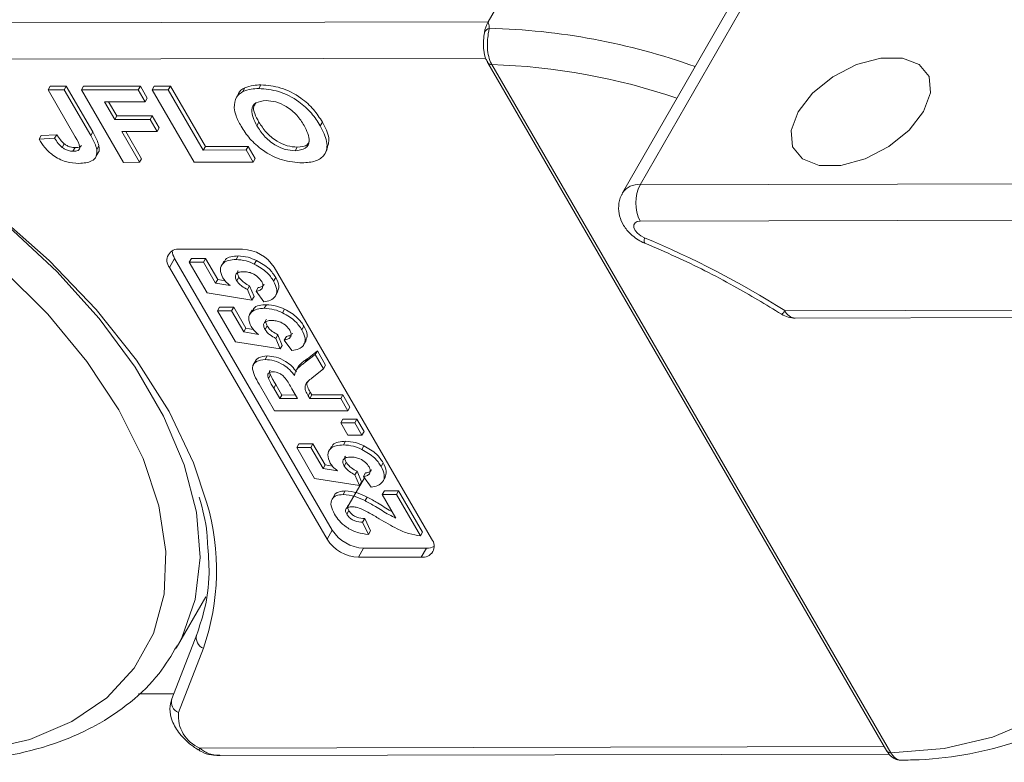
# Model space of a CAD drawing. Header units: millimetres. Extents: x 2816 to 3738, y -75 to 577.
# Tile 38 of 49: x 3365 to 3395, y 481 to 505. Entities that reach past the tile are written whole.
import ezdxf

# ---------------------------------------------------------------- set-up
doc = ezdxf.new("R2010")
doc.units = ezdxf.units.MM

msp = doc.modelspace()

# ---------------------------------------------------------------- linework, layer by layer
at = {"color": 7, "linetype": 'Continuous', "lineweight": 15}
for p, q in [((3379.141, 504.434), (3380.117, 506.133)), ((3387.794, 506.15), (3383.889, 499.354)), ((3387.245, 505.9), (3383.341, 499.104)), ((3379.141, 504.434), (3357.913, 504.387)), ((3357.185, 503.254), (3379.07, 503.303)), ((3379.131, 503.161), (3391.587, 481.694)), ((3379.26, 503.103), (3379.258, 503.106)), ((3391.715, 481.637), (3379.26, 503.103)), ((3371.988, 502.354), (3372.053, 502.467)), ((3365.41, 502.311), (3365.475, 502.424)), ((3365.41, 502.311), (3365.912, 502.312)), ((3366.259, 500.848), (3365.41, 502.311)), ((3365.475, 502.424), (3365.977, 502.425)), ((3365.912, 502.312), (3365.977, 502.425)), ((3365.912, 502.312), (3366.739, 500.887)), ((3365.977, 502.425), (3366.804, 501)), ((3366.448, 502.313), (3366.513, 502.426)), ((3366.448, 502.313), (3368.224, 502.317)), ((3367.76, 500.053), (3366.448, 502.313)), ((3366.513, 502.426), (3368.289, 502.43)), ((3368.224, 502.317), (3368.289, 502.43)), ((3368.224, 502.317), (3368.442, 501.94)), ((3368.289, 502.43), (3368.507, 502.053)), ((3368.659, 502.318), (3368.724, 502.431)), ((3368.659, 502.318), (3369.161, 502.319)), ((3369.97, 500.058), (3368.659, 502.318)), ((3368.724, 502.431), (3369.227, 502.432)), ((3369.161, 502.319), (3369.227, 502.432)), ((3369.161, 502.319), (3370.254, 500.435)), ((3369.227, 502.432), (3370.319, 500.549)), ((3371.36, 502.208), (3371.278, 502.067)), ((3371.489, 502.264), (3371.554, 502.377)), ((3368.442, 501.94), (3367.169, 501.937)), ((3367.169, 501.937), (3367.489, 501.387)), ((3367.3, 501.938), (3367.554, 501.5)), ((3368.442, 501.94), (3368.507, 502.053)), ((3367.489, 501.387), (3367.554, 501.5)), ((3367.489, 501.387), (3368.594, 501.389)), ((3367.554, 501.5), (3368.659, 501.502)), ((3368.594, 501.389), (3368.659, 501.502)), ((3368.594, 501.389), (3368.813, 501.013)), ((3368.659, 501.502), (3368.878, 501.126)), ((3371.927, 501.195), (3371.992, 501.308)), ((3373.906, 501.195), (3373.971, 501.308)), ((3365.194, 500.886), (3365.679, 500.916)), ((3365.614, 500.802), (3365.679, 500.916)), ((3366.739, 500.887), (3366.804, 501)), ((3368.813, 501.013), (3367.707, 501.01)), ((3367.707, 501.01), (3368.262, 500.054)), ((3367.838, 501.01), (3368.327, 500.167)), ((3368.813, 501.013), (3368.878, 501.126)), ((3365.129, 500.772), (3365.194, 500.886)), ((3365.129, 500.772), (3365.614, 500.802)), ((3365.845, 500.521), (3365.91, 500.635)), ((3366.187, 500.397), (3366.252, 500.511)), ((3366.893, 500.207), (3366.974, 500.348)), ((3366.931, 500.457), (3366.996, 500.57)), ((3370.254, 500.435), (3370.319, 500.549)), ((3370.254, 500.435), (3371.594, 500.438)), ((3370.319, 500.549), (3371.659, 500.552)), ((3371.594, 500.438), (3371.659, 500.552)), ((3371.594, 500.438), (3371.813, 500.062)), ((3371.659, 500.552), (3371.878, 500.175)), ((3373.121, 500.413), (3373.186, 500.526)), ((3374.042, 500.31), (3374.124, 500.451)), ((3368.262, 500.054), (3367.76, 500.053)), ((3368.262, 500.054), (3368.327, 500.167)), ((3371.813, 500.062), (3369.97, 500.058)), ((3371.813, 500.062), (3371.878, 500.175)), ((3383.889, 499.354), (3405.477, 499.402)), ((3405.479, 498.27), (3383.892, 498.222)), ((3369.523, 497.341), (3371.482, 497.346)), ((3369.36, 497.058), (3369.197, 496.775)), ((3374.278, 488.583), (3369.36, 497.058)), ((3369.816, 496.942), (3369.881, 497.055)), ((3369.816, 496.942), (3370.256, 496.943)), ((3370.375, 495.979), (3369.816, 496.942)), ((3369.881, 497.055), (3370.321, 497.056)), ((3370.256, 496.943), (3370.321, 497.056)), ((3370.256, 496.943), (3370.638, 496.285)), ((3370.321, 497.056), (3370.703, 496.398)), ((3370.899, 496.966), (3370.818, 496.825)), ((3371.275, 497.022), (3371.34, 497.135)), ((3371.845, 496.882), (3371.911, 496.996)), ((3374.115, 488.3), (3369.197, 496.775)), ((3372.463, 496.782), (3377.381, 488.307)), ((3370.638, 496.285), (3370.703, 496.398)), ((3370.703, 496.398), (3370.932, 496.359)), ((3371.297, 496.362), (3371.362, 496.475)), ((3372.448, 496.352), (3372.513, 496.466)), ((3370.638, 496.285), (3371.091, 496.208)), ((3371.634, 496.085), (3371.699, 496.199)), ((3371.634, 496.085), (3371.772, 495.753)), ((3371.699, 496.199), (3371.838, 495.867)), ((3371.899, 496.033), (3371.964, 496.146)), ((3372.14, 495.703), (3371.899, 496.033)), ((3372.503, 495.88), (3372.585, 496.021)), ((3371.772, 495.753), (3370.375, 495.979)), ((3371.772, 495.753), (3371.838, 495.867)), ((3370.699, 495.421), (3370.764, 495.534)), ((3370.699, 495.421), (3371.138, 495.422)), ((3371.258, 494.458), (3370.699, 495.421)), ((3370.764, 495.534), (3371.204, 495.535)), ((3371.138, 495.422), (3371.204, 495.535)), ((3371.138, 495.422), (3371.52, 494.764)), ((3371.204, 495.535), (3371.586, 494.877)), ((3371.782, 495.445), (3371.7, 495.304)), ((3372.158, 495.5), (3372.223, 495.614)), ((3372.728, 495.361), (3372.793, 495.475)), ((3388.404, 495.427), (3405.491, 495.465)), ((3388.731, 495.194), (3405.356, 495.231)), ((3371.52, 494.764), (3371.586, 494.877)), ((3371.52, 494.764), (3371.974, 494.687)), ((3371.586, 494.877), (3371.815, 494.838)), ((3372.18, 494.841), (3372.245, 494.954)), ((3373.33, 494.831), (3373.395, 494.944)), ((3372.655, 494.232), (3371.258, 494.458)), ((3372.517, 494.564), (3372.582, 494.678)), ((3372.517, 494.564), (3372.655, 494.232)), ((3372.582, 494.678), (3372.72, 494.345)), ((3372.782, 494.512), (3372.847, 494.625)), ((3373.022, 494.182), (3372.782, 494.512)), ((3373.386, 494.359), (3373.467, 494.5)), ((3372.655, 494.232), (3372.72, 494.345)), ((3373.502, 493.93), (3373.815, 494.17)), ((3373.75, 494.057), (3373.815, 494.17)), ((3373.815, 494.17), (3374.073, 493.726)), ((3371.893, 493.875), (3371.812, 493.734)), ((3372.185, 493.901), (3372.251, 494.014)), ((3373.437, 493.816), (3373.75, 494.057)), ((3373.437, 493.816), (3373.502, 493.93)), ((3373.75, 494.057), (3374.008, 493.612)), ((3373.228, 493.692), (3373.147, 493.551)), ((3374.008, 493.612), (3373.652, 493.33)), ((3374.008, 493.612), (3374.073, 493.726)), ((3372.284, 493.309), (3372.349, 493.422)), ((3372.479, 492.303), (3371.997, 493.132)), ((3372.452, 493.007), (3372.517, 493.12)), ((3372.452, 493.007), (3372.639, 492.684)), ((3372.517, 493.12), (3372.704, 492.797)), ((3373.196, 492.685), (3373.018, 492.991)), ((3372.639, 492.684), (3372.704, 492.797)), ((3372.639, 492.684), (3373.196, 492.685)), ((3372.704, 492.797), (3373.131, 492.798)), ((3373.528, 492.771), (3373.593, 492.884)), ((3373.528, 492.771), (3373.577, 492.686)), ((3373.577, 492.686), (3373.642, 492.799)), ((3373.577, 492.686), (3374.544, 492.688)), ((3373.593, 492.884), (3373.642, 492.799)), ((3373.642, 492.799), (3374.609, 492.801)), ((3374.544, 492.688), (3374.609, 492.801)), ((3374.544, 492.688), (3374.765, 492.308)), ((3374.609, 492.801), (3374.83, 492.421)), ((3374.765, 492.308), (3372.479, 492.303)), ((3374.765, 492.308), (3374.83, 492.421)), ((3374.546, 491.926), (3374.611, 492.04)), ((3374.611, 492.04), (3375.051, 492.041)), ((3374.986, 491.927), (3375.051, 492.041)), ((3375.051, 492.041), (3375.271, 491.66)), ((3374.546, 491.926), (3374.986, 491.927)), ((3374.767, 491.546), (3374.546, 491.926)), ((3374.986, 491.927), (3375.206, 491.547)), ((3375.206, 491.547), (3374.767, 491.546)), ((3375.206, 491.547), (3375.271, 491.66)), ((3373.17, 491.162), (3373.235, 491.275)), ((3373.17, 491.162), (3373.61, 491.163)), ((3373.729, 490.198), (3373.17, 491.162)), ((3373.235, 491.275), (3373.675, 491.276)), ((3373.61, 491.163), (3373.675, 491.276)), ((3373.61, 491.163), (3373.992, 490.504)), ((3373.675, 491.276), (3374.057, 490.618)), ((3374.253, 491.186), (3374.172, 491.044)), ((3374.629, 491.241), (3374.694, 491.354)), ((3375.2, 491.102), (3375.265, 491.215)), ((3373.992, 490.504), (3374.057, 490.618)), ((3373.992, 490.504), (3374.445, 490.428)), ((3374.057, 490.618), (3374.286, 490.579)), ((3374.651, 490.582), (3374.716, 490.695)), ((3375.802, 490.572), (3375.867, 490.685)), ((3375.127, 489.973), (3373.729, 490.198)), ((3375.281, 490.214), (3374.734, 489.263)), ((3374.988, 490.305), (3375.053, 490.418)), ((3374.988, 490.305), (3375.127, 489.973)), ((3375.053, 490.418), (3375.192, 490.086)), ((3375.253, 490.252), (3375.318, 490.366)), ((3375.494, 489.923), (3375.253, 490.252)), ((3375.857, 490.099), (3375.939, 490.241)), ((3375.127, 489.973), (3375.192, 490.086)), ((3374.346, 489.67), (3374.265, 489.528)), ((3374.616, 489.693), (3374.681, 489.806)), ((3375.301, 489.502), (3375.366, 489.615)), ((3375.841, 489.695), (3375.906, 489.809)), ((3375.841, 489.695), (3376.28, 489.696)), ((3376.267, 488.96), (3375.841, 489.695)), ((3375.906, 489.809), (3376.345, 489.81)), ((3376.28, 489.696), (3376.345, 489.81)), ((3376.28, 489.696), (3377.031, 488.403)), ((3376.345, 489.81), (3377.096, 488.517)), ((3374.732, 489.077), (3374.797, 489.19)), ((3375.227, 488.831), (3375.292, 488.944)), ((3375.292, 488.944), (3375.47, 488.564)), ((3375.227, 488.831), (3375.405, 488.45)), ((3374.278, 488.583), (3374.115, 488.3)), ((3375.405, 488.45), (3375.47, 488.564)), ((3377.031, 488.403), (3377.096, 488.517)), ((3375.259, 488.019), (3375.096, 487.736)), ((3377.218, 488.024), (3375.259, 488.019)), ((3377.218, 488.024), (3377.055, 487.74)), ((3377.055, 487.74), (3375.096, 487.736)), ((3369.411, 484.899), (3370.336, 486.507)), ((3370.05, 485.326), (3369.27, 483.323)), ((3369.481, 482.895), (3370.26, 484.898)), ((3369.332, 483.48), (3368.235, 483.478)), ((3391.507, 481.832), (3370.145, 481.785)), ((3370.78, 481.552), (3391.664, 481.598)), ((3391.717, 481.634), (3391.715, 481.637))]:
    msp.add_line(p, q, dxfattribs=at)
at = {"color": 7, "linetype": 'Continuous', "lineweight": 15, "flags": 128}
for points in [[(3379.012, 503.983), (3379.013, 503.992), (3379.026, 504.097)], [(3379.119, 503.194), (3379.119, 503.193), (3379.128, 503.168)], [(3388.816, 501.627), (3389.268, 502.209), (3389.902, 502.72), (3390.641, 503.101), (3391.396, 503.304), (3392.077, 503.306), (3392.6, 503.105), (3392.904, 502.727), (3392.951, 502.217), (3392.735, 501.636), (3392.283, 501.055), (3391.649, 500.543), (3390.91, 500.162), (3390.154, 499.959), (3389.474, 499.958), (3388.95, 500.158), (3388.647, 500.536), (3388.6, 501.046), (3388.816, 501.627)], [(3349.213, 503.037), (3351.034, 502.906), (3352.939, 502.564), (3354.888, 502.019), (3356.844, 501.28), (3358.767, 500.363), (3360.62, 499.286), (3362.365, 498.069), (3363.968, 496.738), (3365.397, 495.319), (3366.624, 493.84), (3367.623, 492.33), (3368.376, 490.82), (3368.867, 489.339), (3369.086, 487.917), (3369.03, 486.583), (3368.699, 485.362), (3368.1, 484.279), (3367.245, 483.356), (3366.15, 482.61), (3364.838, 482.057), (3363.334, 481.708), (3361.669, 481.57)], [(3369.447, 484.961), (3369.584, 485.224), (3370.002, 486.419), (3370.154, 487.732), (3370.038, 489.139), (3369.657, 490.615), (3369.016, 492.133), (3368.128, 493.663), (3367.008, 495.18), (3365.679, 496.653), (3364.163, 498.058), (3362.489, 499.367), (3360.687, 500.557), (3358.791, 501.606), (3358.039, 501.97)], [(3370.369, 489.419), (3369.948, 490.684), (3369.184, 492.284), (3368.166, 493.888), (3366.913, 495.466), (3365.448, 496.991), (3363.797, 498.433), (3361.992, 499.766), (3360.064, 500.966), (3358.049, 502.011)], [(3384.019, 497.701), (3383.906, 497.761), (3383.808, 497.84), (3383.736, 497.928), (3383.696, 498.018), (3383.694, 498.1), (3383.729, 498.165), (3383.797, 498.208), (3383.892, 498.222)], [(3384.019, 497.701), (3384.011, 497.619), (3384.016, 497.561), (3384.033, 497.531), (3384.038, 497.528)], [(3395.603, 495.209), (3396.67, 493.907), (3397.669, 492.397), (3398.422, 490.887), (3398.913, 489.406), (3399.133, 487.984), (3399.076, 486.649), (3398.745, 485.428), (3398.146, 484.346), (3397.291, 483.422), (3396.196, 482.677), (3394.884, 482.124), (3393.38, 481.775), (3391.715, 481.637)]]:
    msp.add_lwpolyline(points, dxfattribs=at)
at = {"color": 7, "linetype": 'Continuous', "lineweight": 15}
for centre, radius, start, end in [((3380.041, 503.938), 1.027, 151.137, 171.0902), ((3379.258, 503.993), 0.254, 107.4596, 155.8003), ((3378.656, 483.54), 20.702, 70.3927, 88.545), ((3379.242, 503.241), 0.136, 212.7295, 276.7279), ((3379.245, 503.243), 0.141, 215.8191, 275.7496), ((3378.655, 483.385), 19.727, 71.1305, 88.2425), ((3383.821, 498.777), 0.581, 83.1821, 145.5728), ((3384.982, 498.79), 1.229, 152.7297, 207.5188), ((3372.731, 470.565), 29.391, 57.7723, 67.413), ((3369.467, 496.996), 0.349, 80.921, 219.3383), ((3369.791, 497.33), 0.51, 184.4162, 212.2288), ((3371.429, 496.117), 1.229, 32.7297, 87.5188), ((3388.186, 495.526), 0.239, 299.2586, 335.7507), ((3388.765, 495.587), 0.394, 203.8254, 265.1109), ((3388.729, 495.994), 0.8, 237.793, 270.127), ((3363.205, 487.33), 7.462, 340.9768, 16.261), ((3375.149, 488.964), 1.229, 212.7297, 267.5188), ((3375.312, 489.248), 1.229, 212.7297, 267.5188), ((3377.111, 488.085), 0.349, 260.921, 39.3383), ((3377.236, 488.533), 0.51, 268.0228, 295.8286), ((3370.39, 485.227), 0.355, 163.8772, 248.3947), ((3369.611, 483.224), 0.355, 163.8772, 248.3947), ((3370.567, 482.791), 1.091, 174.5664, 247.2376), ((3370.011, 481.848), 0.147, 305.5712, 334.7652), ((3391.701, 481.777), 0.141, 215.8191, 275.7496), ((3391.702, 481.77), 0.137, 213.8474, 276.4731)]:
    msp.add_arc(centre, radius, start, end, dxfattribs=at)
for points, knots in [([(3379.181, 504.235), (3379.18, 504.248), (3379.175, 504.316), (3379.156, 504.381), (3379.142, 504.433), (3379.141, 504.434)], [0, 0, 0, 0, 0.17537, 0.987913, 1, 1, 1, 1]), ([(3379.012, 503.983), (3379.011, 503.979), (3379.01, 503.957), (3379.004, 503.886), (3378.995, 503.744), (3379.006, 503.523), (3379.046, 503.31), (3379.116, 503.205), (3379.138, 503.173)], [0, 0, 0, 0, 0.017409, 0.103192, 0.271379, 0.521588, 0.852927, 1, 1, 1, 1]), ([(3379.258, 503.106), (3379.254, 503.113), (3379.215, 503.184), (3379.155, 503.347), (3379.116, 503.612), (3379.121, 503.88), (3379.155, 504.095), (3379.174, 504.196), (3379.181, 504.235)], [0, 0, 0, 0, 0.023484, 0.237307, 0.451092, 0.663769, 0.870555, 1, 1, 1, 1]), ([(3371.554, 502.377), (3371.637, 502.407), (3371.786, 502.46), (3371.971, 502.465), (3372.053, 502.467)], [0, 0, 0, 0, 0.559564, 1, 1, 1, 1]), ([(3372.053, 502.467), (3372.257, 502.452), (3372.664, 502.421), (3373.282, 502.102), (3373.717, 501.703), (3373.886, 501.44), (3373.971, 501.308)], [0, 0, 0, 0, 0.279831, 0.558669, 0.779006, 1, 1, 1, 1]), ([(3371.216, 501.754), (3371.224, 501.874), (3371.237, 502.089), (3371.412, 502.211), (3371.489, 502.264)], [0, 0, 0, 0, 0.559956, 1, 1, 1, 1]), ([(3371.353, 502.193), (3371.354, 502.195), (3371.373, 502.284), (3371.464, 502.331), (3371.554, 502.377)], [0, 0, 0, 0, 0.020404, 1, 1, 1, 1]), ([(3371.489, 502.264), (3371.572, 502.294), (3371.721, 502.347), (3371.906, 502.352), (3371.988, 502.354)], [0, 0, 0, 0, 0.559564, 1, 1, 1, 1]), ([(3371.988, 502.354), (3372.192, 502.339), (3372.599, 502.307), (3373.217, 501.989), (3373.652, 501.589), (3373.821, 501.326), (3373.906, 501.195)], [0, 0, 0, 0, 0.2798307, 0.5586691, 0.7790056, 1, 1, 1, 1]), ([(3372.213, 501.977), (3372.096, 501.965), (3371.862, 501.939), (3371.701, 501.645), (3371.841, 501.366), (3371.927, 501.195)], [0, 0, 0, 0, 0.280278, 0.559877, 1, 1, 1, 1]), ([(3371.894, 501.903), (3371.869, 501.869), (3371.759, 501.723), (3371.891, 501.488), (3371.992, 501.308)], [0, 0, 0, 0, 0.234942, 1, 1, 1, 1]), ([(3373.397, 501.204), (3373.33, 501.311), (3373.196, 501.523), (3372.879, 501.797), (3372.516, 501.957), (3372.314, 501.971), (3372.213, 501.977)], [0, 0, 0, 0, 0.281087, 0.560013, 0.779691, 1, 1, 1, 1]), ([(3371.433, 501.179), (3371.372, 501.289), (3371.265, 501.486), (3371.231, 501.672), (3371.216, 501.754)], [0, 0, 0, 0, 0.560171, 1, 1, 1, 1]), ([(3371.992, 501.308), (3372.06, 501.201), (3372.195, 500.988), (3372.517, 500.716), (3372.88, 500.551), (3373.084, 500.534), (3373.186, 500.526)], [0, 0, 0, 0, 0.281021, 0.560116, 0.779939, 1, 1, 1, 1]), ([(3373.971, 501.308), (3374.06, 501.138), (3374.231, 500.814), (3374.143, 500.562), (3374.102, 500.443)], [0, 0, 0, 0, 0.5263766, 1, 1, 1, 1]), ([(3365.679, 500.916), (3365.714, 500.861), (3365.775, 500.764), (3365.869, 500.674), (3365.91, 500.635)], [0, 0, 0, 0, 0.561018, 1, 1, 1, 1]), ([(3366.804, 501), (3366.851, 500.919), (3366.934, 500.774), (3366.977, 500.633), (3366.996, 500.57)], [0, 0, 0, 0, 0.560294, 1, 1, 1, 1]), ([(3373.341, 500.036), (3373.138, 500.051), (3372.735, 500.08), (3372.121, 500.392), (3371.685, 500.787), (3371.517, 501.048), (3371.433, 501.179)], [0, 0, 0, 0, 0.279942, 0.558704, 0.779045, 1, 1, 1, 1]), ([(3371.927, 501.195), (3371.995, 501.088), (3372.13, 500.875), (3372.452, 500.603), (3372.815, 500.437), (3373.019, 500.421), (3373.121, 500.413)], [0, 0, 0, 0, 0.281021, 0.560116, 0.779939, 1, 1, 1, 1]), ([(3373.121, 500.413), (3373.237, 500.427), (3373.469, 500.455), (3373.622, 500.755), (3373.482, 501.034), (3373.397, 501.204)], [0, 0, 0, 0, 0.279991, 0.559768, 1, 1, 1, 1]), ([(3373.906, 501.195), (3373.99, 501.028), (3374.157, 500.694), (3374.088, 500.288), (3373.778, 500.066), (3373.487, 500.046), (3373.341, 500.036)], [0, 0, 0, 0, 0.280551, 0.559488, 0.779434, 1, 1, 1, 1]), ([(3366.373, 500.021), (3366.241, 500.029), (3365.977, 500.045), (3365.568, 500.249), (3365.293, 500.515), (3365.184, 500.686), (3365.129, 500.772)], [0, 0, 0, 0, 0.280246, 0.558416, 0.778827, 1, 1, 1, 1]), ([(3365.614, 500.802), (3365.649, 500.748), (3365.71, 500.651), (3365.804, 500.561), (3365.845, 500.521)], [0, 0, 0, 0, 0.561018, 1, 1, 1, 1]), ([(3365.91, 500.635), (3365.94, 500.614), (3366, 500.572), (3366.122, 500.52), (3366.202, 500.514), (3366.252, 500.511)], [0, 0, 0, 0, 0.280672, 0.560844, 1, 1, 1, 1]), ([(3366.187, 500.397), (3366.245, 500.401), (3366.333, 500.407), (3366.397, 500.47), (3366.398, 500.611), (3366.321, 500.742), (3366.259, 500.848)], [0, 0, 0, 0, 0.249396, 0.374426, 0.499454, 1, 1, 1, 1]), ([(3366.739, 500.887), (3366.786, 500.806), (3366.869, 500.66), (3366.912, 500.519), (3366.931, 500.457)], [0, 0, 0, 0, 0.5602943, 1, 1, 1, 1]), ([(3373.186, 500.526), (3373.31, 500.535), (3373.497, 500.549), (3373.545, 500.675), (3373.561, 500.716)], [0, 0, 0, 0, 0.666955, 1, 1, 1, 1]), ([(3365.845, 500.521), (3365.875, 500.5), (3365.935, 500.459), (3366.057, 500.407), (3366.137, 500.401), (3366.187, 500.397)], [0, 0, 0, 0, 0.2806722, 0.5608436, 1, 1, 1, 1]), ([(3366.252, 500.511), (3366.312, 500.513), (3366.4, 500.517), (3366.437, 500.566), (3366.449, 500.581)], [0, 0, 0, 0, 0.695851, 1, 1, 1, 1]), ([(3366.931, 500.457), (3366.934, 500.382), (3366.939, 500.231), (3366.757, 500.049), (3366.518, 500.031), (3366.373, 500.021)], [0, 0, 0, 0, 0.280122, 0.560355, 1, 1, 1, 1]), ([(3366.996, 500.57), (3367.008, 500.489), (3367.022, 500.398), (3366.966, 500.344), (3366.96, 500.338)], [0, 0, 0, 0, 0.890152, 1, 1, 1, 1]), ([(3383.352, 499.099), (3383.334, 499.076), (3383.247, 498.96), (3383.204, 498.7), (3383.232, 498.375), (3383.365, 498.068), (3383.606, 497.777), (3383.858, 497.607), (3384.017, 497.538), (3384.038, 497.529)], [0, 0, 0, 0, 0.044462, 0.223663, 0.386177, 0.550689, 0.736549, 0.964805, 1, 1, 1, 1]), ([(3384.038, 497.529), (3384.359, 497.391), (3385.294, 496.99), (3386.734, 496.266), (3387.808, 495.616), (3388.303, 495.317)], [0, 0, 0, 0, 0.220102, 0.640908, 1, 1, 1, 1]), ([(3370.864, 496.452), (3370.826, 496.542), (3370.75, 496.721), (3370.852, 496.909), (3371.038, 497.008), (3371.196, 497.017), (3371.275, 497.022)], [0, 0, 0, 0, 0.2790069, 0.5586194, 0.7790735, 1, 1, 1, 1]), ([(3370.909, 496.943), (3370.918, 496.97), (3370.947, 497.052), (3371.108, 497.119), (3371.263, 497.13), (3371.34, 497.135)], [0, 0, 0, 0, 0.1991688, 0.599156, 1, 1, 1, 1]), ([(3371.275, 497.022), (3371.378, 497.014), (3371.563, 497.002), (3371.759, 496.919), (3371.845, 496.882)], [0, 0, 0, 0, 0.559534, 1, 1, 1, 1]), ([(3371.34, 497.135), (3371.443, 497.128), (3371.628, 497.115), (3371.824, 497.032), (3371.911, 496.996)], [0, 0, 0, 0, 0.5595341, 1, 1, 1, 1]), ([(3371.911, 496.996), (3372.055, 496.913), (3372.313, 496.765), (3372.451, 496.557), (3372.513, 496.466)], [0, 0, 0, 0, 0.5583531, 1, 1, 1, 1]), ([(3371.505, 496.641), (3371.454, 496.639), (3371.353, 496.634), (3371.26, 496.569), (3371.245, 496.468), (3371.28, 496.397), (3371.297, 496.362)], [0, 0, 0, 0, 0.2808976, 0.5594604, 0.779497, 1, 1, 1, 1]), ([(3371.34, 496.673), (3371.338, 496.672), (3371.311, 496.653), (3371.314, 496.579), (3371.346, 496.51), (3371.362, 496.475)], [0, 0, 0, 0, 0.039008, 0.518996, 1, 1, 1, 1]), ([(3372.076, 496.336), (3372.041, 496.384), (3371.972, 496.48), (3371.803, 496.589), (3371.64, 496.636), (3371.55, 496.639), (3371.505, 496.641)], [0, 0, 0, 0, 0.279573, 0.558664, 0.778923, 1, 1, 1, 1]), ([(3371.845, 496.882), (3371.99, 496.8), (3372.248, 496.652), (3372.386, 496.444), (3372.448, 496.352)], [0, 0, 0, 0, 0.558353, 1, 1, 1, 1]), ([(3371.091, 496.208), (3371.039, 496.251), (3370.947, 496.327), (3370.889, 496.414), (3370.864, 496.452)], [0, 0, 0, 0, 0.559888, 1, 1, 1, 1]), ([(3371.297, 496.362), (3371.318, 496.331), (3371.36, 496.27), (3371.476, 496.171), (3371.574, 496.118), (3371.634, 496.085)], [0, 0, 0, 0, 0.279963, 0.560065, 1, 1, 1, 1]), ([(3371.362, 496.475), (3371.383, 496.445), (3371.425, 496.384), (3371.541, 496.284), (3371.639, 496.231), (3371.699, 496.199)], [0, 0, 0, 0, 0.279963, 0.560065, 1, 1, 1, 1]), ([(3371.899, 496.033), (3371.944, 496.041), (3372.035, 496.058), (3372.105, 496.135), (3372.123, 496.232), (3372.092, 496.301), (3372.076, 496.336)], [0, 0, 0, 0, 0.2803, 0.559961, 0.780042, 1, 1, 1, 1]), ([(3372.448, 496.352), (3372.492, 496.261), (3372.579, 496.079), (3372.521, 495.867), (3372.36, 495.743), (3372.213, 495.717), (3372.14, 495.703)], [0, 0, 0, 0, 0.279948, 0.559031, 0.779331, 1, 1, 1, 1]), ([(3372.513, 496.466), (3372.56, 496.373), (3372.647, 496.201), (3372.592, 496.071), (3372.566, 496.012)], [0, 0, 0, 0, 0.5395514, 1, 1, 1, 1]), ([(3371.964, 496.146), (3372.011, 496.154), (3372.097, 496.168), (3372.136, 496.223), (3372.155, 496.249)], [0, 0, 0, 0, 0.539318, 1, 1, 1, 1]), ([(3371.746, 494.931), (3371.708, 495.02), (3371.633, 495.2), (3371.735, 495.387), (3371.921, 495.487), (3372.079, 495.496), (3372.158, 495.5)], [0, 0, 0, 0, 0.279007, 0.558619, 0.779074, 1, 1, 1, 1]), ([(3371.791, 495.421), (3371.801, 495.449), (3371.83, 495.531), (3371.99, 495.598), (3372.145, 495.608), (3372.223, 495.614)], [0, 0, 0, 0, 0.1991688, 0.599156, 1, 1, 1, 1]), ([(3372.158, 495.5), (3372.261, 495.493), (3372.445, 495.481), (3372.642, 495.398), (3372.728, 495.361)], [0, 0, 0, 0, 0.559534, 1, 1, 1, 1]), ([(3372.223, 495.614), (3372.326, 495.607), (3372.51, 495.594), (3372.707, 495.511), (3372.793, 495.475)], [0, 0, 0, 0, 0.559534, 1, 1, 1, 1]), ([(3372.793, 495.475), (3372.937, 495.392), (3373.195, 495.244), (3373.334, 495.036), (3373.395, 494.944)], [0, 0, 0, 0, 0.5583531, 1, 1, 1, 1]), ([(3372.388, 495.12), (3372.337, 495.118), (3372.236, 495.113), (3372.143, 495.048), (3372.128, 494.947), (3372.163, 494.876), (3372.18, 494.841)], [0, 0, 0, 0, 0.280898, 0.55946, 0.779497, 1, 1, 1, 1]), ([(3372.222, 495.152), (3372.22, 495.15), (3372.193, 495.132), (3372.197, 495.057), (3372.229, 494.989), (3372.245, 494.954)], [0, 0, 0, 0, 0.039008, 0.518996, 1, 1, 1, 1]), ([(3372.958, 494.814), (3372.924, 494.863), (3372.855, 494.959), (3372.686, 495.068), (3372.523, 495.115), (3372.433, 495.118), (3372.388, 495.12)], [0, 0, 0, 0, 0.279573, 0.558664, 0.778923, 1, 1, 1, 1]), ([(3372.728, 495.361), (3372.872, 495.279), (3373.13, 495.13), (3373.269, 494.923), (3373.33, 494.831)], [0, 0, 0, 0, 0.558353, 1, 1, 1, 1]), ([(3371.974, 494.687), (3371.922, 494.73), (3371.83, 494.806), (3371.772, 494.893), (3371.746, 494.931)], [0, 0, 0, 0, 0.559888, 1, 1, 1, 1]), ([(3372.18, 494.841), (3372.201, 494.81), (3372.243, 494.749), (3372.358, 494.65), (3372.457, 494.597), (3372.517, 494.564)], [0, 0, 0, 0, 0.279963, 0.560065, 1, 1, 1, 1]), ([(3372.245, 494.954), (3372.266, 494.924), (3372.308, 494.862), (3372.424, 494.763), (3372.522, 494.71), (3372.582, 494.678)], [0, 0, 0, 0, 0.279963, 0.560065, 1, 1, 1, 1]), ([(3372.782, 494.512), (3372.827, 494.52), (3372.918, 494.537), (3372.988, 494.614), (3373.006, 494.711), (3372.974, 494.78), (3372.958, 494.814)], [0, 0, 0, 0, 0.2803, 0.559961, 0.780042, 1, 1, 1, 1]), ([(3373.33, 494.831), (3373.374, 494.74), (3373.462, 494.558), (3373.404, 494.346), (3373.243, 494.222), (3373.096, 494.196), (3373.022, 494.182)], [0, 0, 0, 0, 0.2799484, 0.5590305, 0.7793307, 1, 1, 1, 1]), ([(3373.395, 494.944), (3373.442, 494.852), (3373.529, 494.68), (3373.474, 494.55), (3373.449, 494.491)], [0, 0, 0, 0, 0.539551, 1, 1, 1, 1]), ([(3372.847, 494.625), (3372.893, 494.633), (3372.98, 494.647), (3373.019, 494.702), (3373.037, 494.728)], [0, 0, 0, 0, 0.539318, 1, 1, 1, 1]), ([(3371.997, 493.132), (3371.947, 493.222), (3371.846, 493.401), (3371.768, 493.63), (3371.824, 493.77), (3371.939, 493.874), (3372.087, 493.89), (3372.185, 493.901)], [0, 0, 0, 0, 0.251143, 0.500527, 0.625735, 0.75105, 1, 1, 1, 1]), ([(3371.889, 493.859), (3371.891, 493.866), (3371.905, 493.908), (3372.009, 493.984), (3372.154, 494.002), (3372.251, 494.014)], [0, 0, 0, 0, 0.060138, 0.37483, 1, 1, 1, 1]), ([(3372.185, 493.901), (3372.278, 493.895), (3372.461, 493.882), (3372.745, 493.754), (3372.959, 493.583), (3373.054, 493.465), (3373.102, 493.407)], [0, 0, 0, 0, 0.279954, 0.558933, 0.779174, 1, 1, 1, 1]), ([(3372.251, 494.014), (3372.343, 494.008), (3372.526, 493.995), (3372.81, 493.867), (3373.024, 493.696), (3373.119, 493.579), (3373.167, 493.52)], [0, 0, 0, 0, 0.279954, 0.558933, 0.779174, 1, 1, 1, 1]), ([(3373.223, 493.677), (3373.225, 493.682), (3373.239, 493.724), (3373.307, 493.78), (3373.399, 493.859), (3373.467, 493.906), (3373.502, 493.93)], [0, 0, 0, 0, 0.0422393, 0.3613064, 0.6806403, 1, 1, 1, 1]), ([(3372.346, 493.571), (3372.342, 493.568), (3372.307, 493.536), (3372.329, 493.476), (3372.349, 493.422)], [0, 0, 0, 0, 0.102699, 1, 1, 1, 1]), ([(3373.102, 493.407), (3373.117, 493.467), (3373.141, 493.567), (3373.239, 493.668), (3373.334, 493.745), (3373.402, 493.793), (3373.437, 493.816)], [0, 0, 0, 0, 0.339579, 0.559591, 0.779787, 1, 1, 1, 1]), ([(3372.426, 493.521), (3372.391, 493.518), (3372.319, 493.513), (3372.248, 493.44), (3372.27, 493.359), (3372.284, 493.309)], [0, 0, 0, 0, 0.281129, 0.561183, 1, 1, 1, 1]), ([(3372.284, 493.309), (3372.314, 493.253), (3372.367, 493.152), (3372.426, 493.051), (3372.452, 493.007)], [0, 0, 0, 0, 0.559921, 1, 1, 1, 1]), ([(3372.349, 493.422), (3372.379, 493.366), (3372.432, 493.265), (3372.491, 493.165), (3372.517, 493.12)], [0, 0, 0, 0, 0.559921, 1, 1, 1, 1]), ([(3373.018, 492.991), (3372.958, 493.103), (3372.882, 493.243), (3372.737, 493.406), (3372.638, 493.474), (3372.527, 493.515), (3372.46, 493.519), (3372.426, 493.521)], [0, 0, 0, 0, 0.500962, 0.625785, 0.750436, 0.875032, 1, 1, 1, 1]), ([(3373.652, 493.33), (3373.555, 493.258), (3373.419, 493.159), (3373.433, 492.931), (3373.496, 492.824), (3373.528, 492.771)], [0, 0, 0, 0, 0.5610215, 0.7792953, 1, 1, 1, 1]), ([(3373.525, 493.217), (3373.516, 493.208), (3373.475, 493.167), (3373.504, 493.041), (3373.563, 492.937), (3373.593, 492.884)], [0, 0, 0, 0, 0.125145, 0.56015, 1, 1, 1, 1]), ([(3374.218, 490.671), (3374.18, 490.761), (3374.104, 490.941), (3374.207, 491.128), (3374.392, 491.228), (3374.55, 491.237), (3374.629, 491.241)], [0, 0, 0, 0, 0.2790069, 0.5586194, 0.7790735, 1, 1, 1, 1]), ([(3374.263, 491.162), (3374.272, 491.19), (3374.301, 491.272), (3374.462, 491.339), (3374.617, 491.349), (3374.694, 491.354)], [0, 0, 0, 0, 0.199169, 0.599156, 1, 1, 1, 1]), ([(3374.629, 491.241), (3374.732, 491.234), (3374.917, 491.221), (3375.113, 491.138), (3375.2, 491.102)], [0, 0, 0, 0, 0.559534, 1, 1, 1, 1]), ([(3374.694, 491.354), (3374.797, 491.347), (3374.982, 491.335), (3375.178, 491.252), (3375.265, 491.215)], [0, 0, 0, 0, 0.559534, 1, 1, 1, 1]), ([(3375.2, 491.102), (3375.344, 491.019), (3375.602, 490.871), (3375.74, 490.663), (3375.802, 490.572)], [0, 0, 0, 0, 0.558353, 1, 1, 1, 1]), ([(3375.265, 491.215), (3375.409, 491.132), (3375.667, 490.984), (3375.805, 490.777), (3375.867, 490.685)], [0, 0, 0, 0, 0.558353, 1, 1, 1, 1]), ([(3374.859, 490.861), (3374.809, 490.858), (3374.707, 490.854), (3374.614, 490.789), (3374.599, 490.688), (3374.634, 490.617), (3374.651, 490.582)], [0, 0, 0, 0, 0.280898, 0.55946, 0.779497, 1, 1, 1, 1]), ([(3374.694, 490.893), (3374.692, 490.891), (3374.665, 490.872), (3374.668, 490.798), (3374.7, 490.729), (3374.716, 490.695)], [0, 0, 0, 0, 0.039008, 0.518996, 1, 1, 1, 1]), ([(3375.43, 490.555), (3375.395, 490.603), (3375.326, 490.7), (3375.157, 490.808), (3374.994, 490.855), (3374.904, 490.859), (3374.859, 490.861)], [0, 0, 0, 0, 0.279573, 0.558664, 0.778923, 1, 1, 1, 1]), ([(3374.445, 490.428), (3374.393, 490.47), (3374.301, 490.547), (3374.243, 490.633), (3374.218, 490.671)], [0, 0, 0, 0, 0.559888, 1, 1, 1, 1]), ([(3374.651, 490.582), (3374.672, 490.551), (3374.714, 490.49), (3374.83, 490.391), (3374.928, 490.337), (3374.988, 490.305)], [0, 0, 0, 0, 0.279963, 0.560065, 1, 1, 1, 1]), ([(3374.716, 490.695), (3374.737, 490.664), (3374.779, 490.603), (3374.895, 490.504), (3374.993, 490.451), (3375.053, 490.418)], [0, 0, 0, 0, 0.2799631, 0.5600652, 1, 1, 1, 1]), ([(3375.253, 490.252), (3375.299, 490.261), (3375.389, 490.278), (3375.459, 490.355), (3375.478, 490.451), (3375.446, 490.52), (3375.43, 490.555)], [0, 0, 0, 0, 0.2803, 0.559961, 0.780042, 1, 1, 1, 1]), ([(3375.318, 490.366), (3375.365, 490.374), (3375.451, 490.388), (3375.491, 490.443), (3375.509, 490.468)], [0, 0, 0, 0, 0.539318, 1, 1, 1, 1]), ([(3375.802, 490.572), (3375.846, 490.481), (3375.933, 490.299), (3375.875, 490.087), (3375.714, 489.963), (3375.567, 489.936), (3375.494, 489.923)], [0, 0, 0, 0, 0.279948, 0.559031, 0.779331, 1, 1, 1, 1]), ([(3375.867, 490.685), (3375.914, 490.592), (3376.001, 490.42), (3375.946, 490.291), (3375.921, 490.231)], [0, 0, 0, 0, 0.539551, 1, 1, 1, 1]), ([(3370.127, 489.612), (3370.23, 489.235), (3370.367, 488.735), (3370.381, 488.275), (3370.384, 488.162)], [0, 0, 0, 0, 0.755894, 1, 1, 1, 1]), ([(3374.346, 489.084), (3374.303, 489.17), (3374.217, 489.341), (3374.25, 489.548), (3374.394, 489.674), (3374.542, 489.686), (3374.616, 489.693)], [0, 0, 0, 0, 0.2805682, 0.5597501, 0.7797946, 1, 1, 1, 1]), ([(3374.341, 489.654), (3374.342, 489.657), (3374.35, 489.717), (3374.467, 489.783), (3374.61, 489.798), (3374.681, 489.806)], [0, 0, 0, 0, 0.023917, 0.51178, 1, 1, 1, 1]), ([(3374.616, 489.693), (3374.741, 489.68), (3374.965, 489.657), (3375.198, 489.549), (3375.301, 489.502)], [0, 0, 0, 0, 0.558458, 1, 1, 1, 1]), ([(3374.681, 489.806), (3374.806, 489.793), (3375.03, 489.77), (3375.263, 489.663), (3375.366, 489.615)], [0, 0, 0, 0, 0.558458, 1, 1, 1, 1]), ([(3375.366, 489.615), (3375.476, 489.555), (3375.658, 489.456), (3375.904, 489.305), (3376.053, 489.207), (3376.138, 489.167), (3376.151, 489.161)], [0, 0, 0, 0, 0.415843, 0.685175, 0.954499, 1, 1, 1, 1]), ([(3374.896, 489.312), (3374.854, 489.31), (3374.77, 489.306), (3374.696, 489.25), (3374.688, 489.165), (3374.717, 489.106), (3374.732, 489.077)], [0, 0, 0, 0, 0.2806635, 0.5594614, 0.7793655, 1, 1, 1, 1]), ([(3374.774, 489.356), (3374.772, 489.355), (3374.75, 489.338), (3374.756, 489.276), (3374.783, 489.219), (3374.797, 489.19)], [0, 0, 0, 0, 0.04425, 0.521333, 1, 1, 1, 1]), ([(3375.204, 489.238), (3375.144, 489.261), (3375.038, 489.302), (3374.939, 489.309), (3374.896, 489.312)], [0, 0, 0, 0, 0.5601166, 1, 1, 1, 1]), ([(3375.748, 488.936), (3375.648, 488.996), (3375.47, 489.102), (3375.285, 489.196), (3375.204, 489.238)], [0, 0, 0, 0, 0.560235, 1, 1, 1, 1]), ([(3375.301, 489.502), (3375.411, 489.442), (3375.593, 489.343), (3375.838, 489.191), (3376.046, 489.061), (3376.193, 488.994), (3376.267, 488.96)], [0, 0, 0, 0, 0.3399849, 0.5601859, 0.7803799, 1, 1, 1, 1]), ([(3375.405, 488.45), (3375.292, 488.464), (3375.067, 488.49), (3374.73, 488.653), (3374.487, 488.87), (3374.393, 489.013), (3374.346, 489.084)], [0, 0, 0, 0, 0.280752, 0.55897, 0.779275, 1, 1, 1, 1]), ([(3374.732, 489.077), (3374.75, 489.05), (3374.786, 488.994), (3374.878, 488.92), (3375.033, 488.846), (3375.147, 488.837), (3375.227, 488.831)], [0, 0, 0, 0, 0.1872361, 0.3740839, 0.5606964, 1, 1, 1, 1]), ([(3374.797, 489.19), (3374.815, 489.163), (3374.851, 489.108), (3374.943, 489.033), (3375.098, 488.96), (3375.212, 488.95), (3375.292, 488.944)], [0, 0, 0, 0, 0.1872361, 0.3740839, 0.5606964, 1, 1, 1, 1]), ([(3377.031, 488.403), (3376.911, 488.422), (3376.672, 488.458), (3376.229, 488.654), (3375.931, 488.829), (3375.748, 488.936)], [0, 0, 0, 0, 0.279551, 0.559332, 1, 1, 1, 1]), ([(3370.384, 488.162), (3370.41, 487.85), (3370.47, 487.108), (3370.333, 486.166), (3370.131, 485.566), (3370.05, 485.326)], [0, 0, 0, 0, 0.303878, 0.721092, 1, 1, 1, 1]), ([(3361.994, 481.342), (3362.182, 481.345), (3362.926, 481.358), (3364.154, 481.515), (3365.606, 481.887), (3366.899, 482.449), (3368.002, 483.19), (3368.871, 484.03), (3369.26, 484.682), (3369.436, 484.977)], [0, 0, 0, 0, 0.0552604, 0.219392, 0.3836254, 0.5471593, 0.7090635, 0.8685229, 1, 1, 1, 1]), ([(3392.041, 481.409), (3392.228, 481.412), (3392.973, 481.425), (3394.2, 481.582), (3395.652, 481.954), (3396.946, 482.516), (3398.048, 483.257), (3398.917, 484.097), (3399.306, 484.749), (3399.482, 485.044)], [0, 0, 0, 0, 0.0552604, 0.219392, 0.3836254, 0.5471593, 0.7090635, 0.8685229, 1, 1, 1, 1]), ([(3369.27, 483.323), (3369.244, 483.22), (3369.186, 482.996), (3369.272, 482.613), (3369.51, 482.206), (3369.826, 481.904), (3370.046, 481.761), (3370.097, 481.728)], [0, 0, 0, 0, 0.17956, 0.389755, 0.635768, 0.914648, 1, 1, 1, 1]), ([(3370.103, 481.737), (3370.133, 481.715), (3370.253, 481.629), (3370.486, 481.564), (3370.683, 481.564), (3370.768, 481.564)], [0, 0, 0, 0, 0.158147, 0.632476, 1, 1, 1, 1]), ([(3370.145, 481.785), (3370.183, 481.753), (3370.261, 481.689), (3370.408, 481.615), (3370.581, 481.564), (3370.713, 481.55), (3370.78, 481.552), (3370.78, 481.552)], [0, 0, 0, 0, 0.2129731, 0.4320325, 0.7107607, 0.9998322, 1, 1, 1, 1]), ([(3391.594, 481.697), (3391.604, 481.675), (3391.649, 481.581), (3391.776, 481.476), (3391.93, 481.401), (3392.018, 481.409), (3392.042, 481.411)], [0, 0, 0, 0, 0.120183, 0.528452, 0.870742, 1, 1, 1, 1]), ([(3392.041, 481.413), (3392.015, 481.411), (3391.941, 481.407), (3391.822, 481.484), (3391.75, 481.587), (3391.717, 481.634)], [0, 0, 0, 0, 0.2260296, 0.6508237, 1, 1, 1, 1])]:
    msp.add_open_spline(points, degree=3, knots=knots, dxfattribs=at)

doc.saveas('drawing.dxf')
